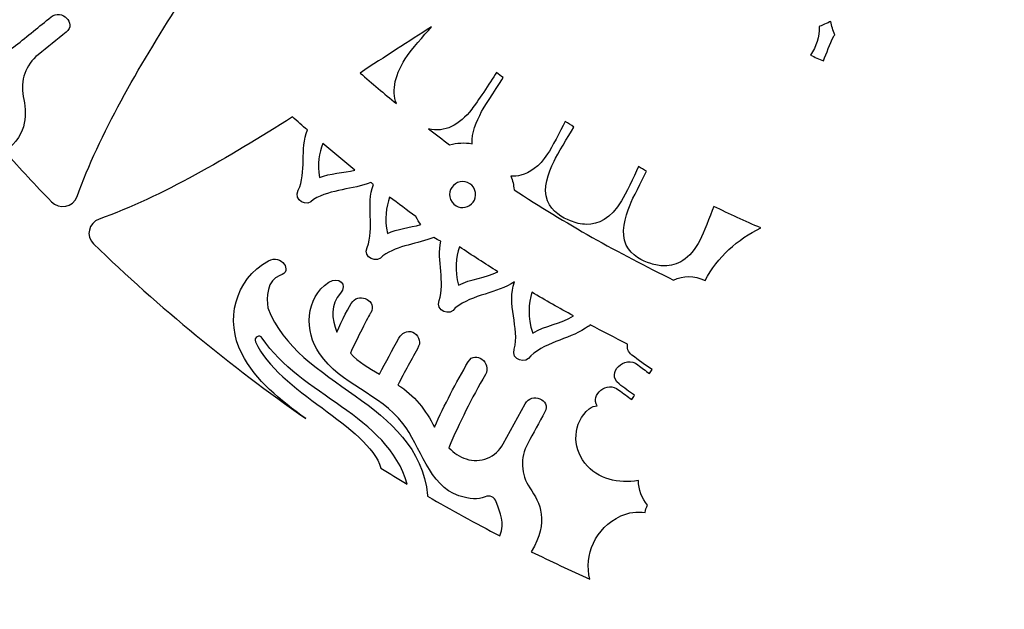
# Model space of a CAD drawing. Header units: millimetres. Extents: x -482 to 545, y -423 to 387.
# Tile 89 of 256: x -53 to 12, y -328 to -289. Entities that reach past the tile are written whole.
import ezdxf

# ---------------------------------------------------------------- set-up
doc = ezdxf.new("R2010")
doc.units = ezdxf.units.MM
doc.header["$MEASUREMENT"] = 0
doc.layers.add('Layer 1', color=7, linetype='Continuous')

msp = doc.modelspace()

# ---------------------------------------------------------------- linework, layer by layer
at = {"layer": 'Layer 1'}
for points, knots in [([(164.8517, -164.9184), (157.5595, -147.6771), (147.1194, -132.193), (133.8228, -118.8958), (133.8228, -118.8958), (120.5256, -105.5989), (105.0414, -95.1591), (87.8001, -87.8665), (87.8001, -87.8665), (69.9489, -80.3163), (50.9871, -76.488), (31.4411, -76.488), (31.4411, -76.488), (11.8951, -76.488), (-7.0667, -80.3163), (-24.9177, -87.8665), (-24.9177, -87.8665), (-42.159, -95.1591), (-57.6431, -105.5989), (-70.9402, -118.8958), (-70.9402, -118.8958), (-84.2368, -132.193), (-94.6769, -147.6771), (-101.9695, -164.9184), (-101.9695, -164.9184), (-109.5197, -182.7694), (-113.348, -201.7312), (-113.348, -221.2772), (-113.348, -221.2772), (-113.348, -240.8235), (-109.5197, -259.7853), (-101.9695, -277.6359), (-101.9695, -277.6359), (-94.6769, -294.8775), (-84.2368, -310.3617), (-70.9402, -323.6589), (-70.9402, -323.6589), (-59.3276, -335.2717), (-46.0452, -344.7025), (-31.382, -351.7633), (-31.382, -351.7633), (-31.382, -351.7637), (-31.3823, -351.7644), (-31.3823, -351.7644), (-31.3823, -351.7644), (-31.3594, -351.7757), (-31.3361, -351.7862), (-31.3128, -351.7975), (-31.3128, -351.7975), (-31.2811, -351.8127), (-31.2493, -351.8289), (-31.2172, -351.8445), (-31.2172, -351.8445), (-31.2169, -351.8441), (-31.2169, -351.8434), (-31.2165, -351.843), (-31.2165, -351.843), (-30.6909, -352.0956), (-30.1645, -352.3468), (-29.635, -352.593), (-29.635, -352.593), (-29.8026, -352.7423), (-29.9751, -352.8629), (-30.1095, -352.9335), (-30.1095, -352.9335), (-31.0398, -353.4245), (-29.4949, -354.5171), (-28.3325, -354.0334), (-28.3325, -354.0334), (-28.0168, -353.9022), (-27.7572, -353.736), (-27.5353, -353.548), (-27.5353, -353.548), (-27.156, -353.7173), (-26.7764, -353.8863), (-26.3954, -354.0525), (-26.3954, -354.0525), (-26.5535, -354.1809), (-26.7147, -354.3001), (-26.8777, -354.4056), (-26.8777, -354.4056), (-28.1636, -355.2378), (-26.986, -356.4602), (-25.6931, -355.6238), (-25.6931, -355.6238), (-25.2891, -355.3627), (-24.9215, -355.0999), (-24.5896, -354.8247), (-24.5896, -354.8247), (-24.1468, -355.0106), (-23.7034, -355.1948), (-23.2592, -355.3765), (-23.2592, -355.3765), (-24.5698, -356.1318), (-23.8928, -357.7863), (-22.3089, -356.9947), (-22.3089, -356.9947), (-21.8421, -356.7611), (-21.4562, -356.505), (-21.1302, -356.2252), (-21.1302, -356.2252), (-20.7337, -356.3801), (-20.3368, -356.5329), (-19.9396, -356.6839), (-19.9396, -356.6839), (-20.0543, -356.7812), (-20.1714, -356.8747), (-20.2956, -356.9604), (-20.2956, -356.9604), (-21.7846, -357.9927), (-21.278, -359.3188), (-19.8567, -358.7406), (-19.8567, -358.7406), (-19.082, -358.4255), (-18.4114, -357.9898), (-17.8476, -357.4614), (-17.8476, -357.4614), (-16.663, -357.8907), (-15.4741, -358.3045), (-14.2807, -358.7021), (-14.2807, -358.7021), (-13.7956, -359.7185), (-13.0848, -360.5884), (-12.0483, -361.174), (-12.0483, -361.174), (-10.4961, -362.051), (-8.5773, -362.2331), (-6.8378, -362.4359), (-6.8378, -362.4359), (-4.8478, -362.6684), (-3.3799, -362.7869), (-1.454, -362.7135), (-1.454, -362.7135), (-1.5892, -362.825), (-1.7275, -362.9393), (-1.8742, -363.0582), (-1.8742, -363.0582), (-2.2626, -363.3753), (-2.0386, -363.8643), (-1.345, -363.5934), (-1.345, -363.5934), (-0.4116, -363.2293), (0.4527, -362.831), (1.2659, -362.372), (1.2659, -362.372), (2.0896, -362.5453), (2.9648, -362.5872), (3.8154, -362.5689), (3.8154, -362.5689), (3.0978, -363.1153), (2.2755, -363.5976), (1.2899, -363.9888), (1.2899, -363.9888), (0.8376, -364.1687), (0.9829, -364.6326), (1.413, -364.5748), (1.413, -364.5748), (2.4346, -364.4369), (3.4443, -364.1913), (4.401, -363.8407), (4.401, -363.8407), (5.1665, -364.0125), (5.98, -364.0671), (6.7791, -364.0619), (6.7791, -364.0619), (6.2397, -364.3282), (5.5997, -364.5914), (4.8106, -364.8722), (4.8106, -364.8722), (4.5008, -364.99), (4.5929, -365.4962), (4.9482, -365.45), (4.9482, -365.45), (6.7403, -365.2183), (8.4576, -365.1431), (9.9654, -364.4848), (9.9654, -364.4848), (10.4197, -364.5529), (10.8748, -364.6171), (11.3303, -364.6803), (11.3303, -364.6803), (11.0269, -364.9357), (10.7203, -365.178), (10.4152, -365.4038), (10.4152, -365.4038), (9.9424, -365.7545), (10.074, -366.4974), (10.7478, -366.5384), (10.7478, -366.5384), (12.1618, -366.6234), (19.1492, -367.8909), (22.6354, -367.9234), (22.6354, -367.9234), (22.6336, -368.2257), (22.9268, -368.5188), (23.2337, -368.2966), (23.2337, -368.2966), (23.662, -368.0003), (24.0444, -367.6993), (24.4014, -367.3903), (24.4014, -367.3903), (24.6198, -367.4083), (24.8378, -367.427), (25.0558, -367.4432), (25.0558, -367.4432), (24.9556, -367.536), (24.8547, -367.6291), (24.7496, -367.7226), (24.7496, -367.7226), (24.3485, -368.0821), (24.9408, -368.6705), (25.3401, -368.3132), (25.3401, -368.3132), (25.6386, -368.0465), (25.9162, -367.7837), (26.1797, -367.5177), (26.1797, -367.5177), (26.409, -367.5318), (26.6387, -367.5452), (26.868, -367.5575), (26.868, -367.5575), (26.765, -367.65), (26.6581, -367.7389), (26.5473, -367.8249), (26.5473, -367.8249), (26.1229, -368.1537), (26.7177, -368.7404), (27.1379, -368.4155), (27.1379, -368.4155), (27.4494, -368.1742), (27.7288, -367.9029), (27.9821, -367.6119), (27.9821, -367.6119), (28.1186, -367.6171), (28.2548, -367.621), (28.391, -367.6263), (28.391, -367.6263), (28.3285, -367.705), (28.265, -367.784), (28.1983, -367.8609), (28.1983, -367.8609), (27.848, -368.2656), (28.4365, -368.8582), (28.7885, -368.4515), (28.7885, -368.4515), (29.0065, -368.2003), (29.1953, -367.9354), (29.3657, -367.6612), (29.3657, -367.6612), (30.7524, -367.6979), (32.1392, -367.7029), (33.5256, -367.6754), (33.5256, -367.6754), (33.6939, -367.9445), (33.8798, -368.2045), (34.0936, -368.4515), (34.0936, -368.4515), (34.446, -368.8582), (35.0345, -368.2656), (34.6838, -367.8609), (34.6838, -367.8609), (34.6228, -367.7904), (34.5649, -367.7173), (34.5067, -367.645), (34.5067, -367.645), (34.6439, -367.6411), (34.7808, -367.6369), (34.9173, -367.632), (34.9173, -367.632), (35.1668, -367.9156), (35.4405, -368.1798), (35.7446, -368.4155), (35.7446, -368.4155), (36.1644, -368.7404), (36.7595, -368.1537), (36.3352, -367.8249), (36.3352, -367.8249), (36.2357, -367.748), (36.1408, -367.6679), (36.048, -367.5857), (36.048, -367.5857), (36.2759, -367.5748), (36.5041, -367.5607), (36.732, -367.548), (36.732, -367.548), (36.9867, -367.8038), (37.2552, -368.0564), (37.542, -368.3132), (37.542, -368.3132), (37.9417, -368.6705), (38.534, -368.0821), (38.1326, -367.7226), (38.1326, -367.7226), (38.0415, -367.6415), (37.9548, -367.5607), (37.8673, -367.4806), (37.8673, -367.4806), (38.0863, -367.4655), (38.3051, -367.4457), (38.5241, -367.4288), (38.5241, -367.4288), (38.8688, -367.7244), (39.2382, -368.0126), (39.6488, -368.2966), (39.6488, -368.2966), (39.9557, -368.5188), (40.2489, -368.2257), (40.2468, -367.9234), (40.2468, -367.9234), (43.7333, -367.8909), (50.7204, -366.6234), (52.1347, -366.5384), (52.1347, -366.5384), (52.8085, -366.4974), (52.9401, -365.7545), (52.4673, -365.4038), (52.4673, -365.4038), (52.1622, -365.178), (51.8556, -364.9357), (51.5522, -364.6803), (51.5522, -364.6803), (52.0073, -364.6171), (52.4627, -364.5529), (52.9171, -364.4848), (52.9171, -364.4848), (52.9171, -364.4848), (57.9343, -365.45), (57.9343, -365.45), (57.9343, -365.45), (58.2896, -365.4962), (58.3816, -364.99), (58.0719, -364.8722), (58.0719, -364.8722), (57.2827, -364.5914), (56.6425, -364.3282), (56.1034, -364.0619), (56.1034, -364.0619), (56.9025, -364.0671), (57.716, -364.0125), (58.4815, -363.8407), (58.4815, -363.8407), (59.4382, -364.1913), (60.4475, -364.4369), (61.4695, -364.5748), (61.4695, -364.5748), (61.8995, -364.6326), (62.0445, -364.1687), (61.5923, -363.9888), (61.5923, -363.9888), (60.607, -363.5976), (59.7846, -363.1153), (59.0671, -362.5689), (59.0671, -362.5689), (59.9176, -362.5872), (60.7929, -362.5453), (61.6166, -362.372), (61.6166, -362.372), (62.4298, -362.831), (63.2937, -363.2293), (64.2272, -363.5934), (64.2272, -363.5934), (64.9211, -363.8643), (65.1448, -363.3753), (64.7563, -363.0582), (64.7563, -363.0582), (64.6099, -362.9393), (64.4717, -362.825), (64.3365, -362.7135), (64.3365, -362.7135), (66.262, -362.7869), (67.7299, -362.6684), (69.7203, -362.4359), (69.7203, -362.4359), (71.4598, -362.2331), (73.3782, -362.051), (74.9308, -361.174), (74.9308, -361.174), (75.9673, -360.5884), (76.6781, -359.7185), (77.1632, -358.7021), (77.1632, -358.7021), (78.3563, -358.3045), (79.5455, -357.8907), (80.7301, -357.4614), (80.7301, -357.4614), (81.2939, -357.9898), (81.9645, -358.4255), (82.7392, -358.7406), (82.7392, -358.7406), (84.1605, -359.3188), (84.6668, -357.9927), (83.1777, -356.9604), (83.1777, -356.9604), (83.0539, -356.8747), (82.9364, -356.7812), (82.8221, -356.6839), (82.8221, -356.6839), (83.2193, -356.5329), (83.6162, -356.3801), (84.0124, -356.2252), (84.0124, -356.2252), (84.3387, -356.505), (84.7246, -356.7611), (85.1913, -356.9947), (85.1913, -356.9947), (86.775, -357.7863), (87.4519, -356.1318), (86.1417, -355.3765), (86.1417, -355.3765), (86.5855, -355.1948), (87.029, -355.0106), (87.4721, -354.8247), (87.4721, -354.8247), (87.804, -355.0999), (88.1716, -355.3627), (88.5755, -355.6238), (88.5755, -355.6238), (89.8681, -356.4602), (91.046, -355.2378), (89.7598, -354.4056), (89.7598, -354.4056), (89.5968, -354.3001), (89.436, -354.1809), (89.2779, -354.0525), (89.2779, -354.0525), (89.6589, -353.8863), (90.0385, -353.7173), (90.4174, -353.548), (90.4174, -353.548), (90.6396, -353.736), (90.8993, -353.9022), (91.2147, -354.0334), (91.2147, -354.0334), (92.3774, -354.5171), (93.9222, -353.4245), (92.9916, -352.9335), (92.9916, -352.9335), (92.8572, -352.8629), (92.6851, -352.7423), (92.5175, -352.593), (92.5175, -352.593), (107.8743, -345.4482), (121.7501, -335.7317), (133.8228, -323.6589), (133.8228, -323.6589), (147.1194, -310.3617), (157.5595, -294.8775), (164.8517, -277.6359), (164.8517, -277.6359), (172.4022, -259.7853), (176.2306, -240.8235), (176.2306, -221.2772), (176.2306, -221.2772), (176.2306, -201.7312), (172.4022, -182.7694), (164.8517, -164.9184)], [0, 0, 0, 0, 0.0086957, 0.0086957, 0.0086957, 0.0086957, 0.0173913, 0.0173913, 0.0173913, 0.0173913, 0.026087, 0.026087, 0.026087, 0.026087, 0.0347826, 0.0347826, 0.0347826, 0.0347826, 0.0434783, 0.0434783, 0.0434783, 0.0434783, 0.0521739, 0.0521739, 0.0521739, 0.0521739, 0.0608696, 0.0608696, 0.0608696, 0.0608696, 0.0695652, 0.0695652, 0.0695652, 0.0695652, 0.0782609, 0.0782609, 0.0782609, 0.0782609, 0.0869565, 0.0869565, 0.0869565, 0.0869565, 0.0956522, 0.0956522, 0.0956522, 0.0956522, 0.1043478, 0.1043478, 0.1043478, 0.1043478, 0.1130435, 0.1130435, 0.1130435, 0.1130435, 0.1217391, 0.1217391, 0.1217391, 0.1217391, 0.1304348, 0.1304348, 0.1304348, 0.1304348, 0.1391304, 0.1391304, 0.1391304, 0.1391304, 0.1478261, 0.1478261, 0.1478261, 0.1478261, 0.1565217, 0.1565217, 0.1565217, 0.1565217, 0.1652174, 0.1652174, 0.1652174, 0.1652174, 0.173913, 0.173913, 0.173913, 0.173913, 0.1826087, 0.1826087, 0.1826087, 0.1826087, 0.1913043, 0.1913043, 0.1913043, 0.1913043, 0.2, 0.2, 0.2, 0.2, 0.2086957, 0.2086957, 0.2086957, 0.2086957, 0.2173913, 0.2173913, 0.2173913, 0.2173913, 0.226087, 0.226087, 0.226087, 0.226087, 0.2347826, 0.2347826, 0.2347826, 0.2347826, 0.2434783, 0.2434783, 0.2434783, 0.2434783, 0.2521739, 0.2521739, 0.2521739, 0.2521739, 0.2608696, 0.2608696, 0.2608696, 0.2608696, 0.2695652, 0.2695652, 0.2695652, 0.2695652, 0.2782609, 0.2782609, 0.2782609, 0.2782609, 0.2869565, 0.2869565, 0.2869565, 0.2869565, 0.2956522, 0.2956522, 0.2956522, 0.2956522, 0.3043478, 0.3043478, 0.3043478, 0.3043478, 0.3130435, 0.3130435, 0.3130435, 0.3130435, 0.3217391, 0.3217391, 0.3217391, 0.3217391, 0.3304348, 0.3304348, 0.3304348, 0.3304348, 0.3391304, 0.3391304, 0.3391304, 0.3391304, 0.3478261, 0.3478261, 0.3478261, 0.3478261, 0.3565217, 0.3565217, 0.3565217, 0.3565217, 0.3652174, 0.3652174, 0.3652174, 0.3652174, 0.373913, 0.373913, 0.373913, 0.373913, 0.3826087, 0.3826087, 0.3826087, 0.3826087, 0.3913043, 0.3913043, 0.3913043, 0.3913043, 0.4, 0.4, 0.4, 0.4, 0.4086957, 0.4086957, 0.4086957, 0.4086957, 0.4173913, 0.4173913, 0.4173913, 0.4173913, 0.426087, 0.426087, 0.426087, 0.426087, 0.4347826, 0.4347826, 0.4347826, 0.4347826, 0.4434783, 0.4434783, 0.4434783, 0.4434783, 0.4521739, 0.4521739, 0.4521739, 0.4521739, 0.4608696, 0.4608696, 0.4608696, 0.4608696, 0.4695652, 0.4695652, 0.4695652, 0.4695652, 0.4782609, 0.4782609, 0.4782609, 0.4782609, 0.4869565, 0.4869565, 0.4869565, 0.4869565, 0.4956522, 0.4956522, 0.4956522, 0.4956522, 0.5043478, 0.5043478, 0.5043478, 0.5043478, 0.5130435, 0.5130435, 0.5130435, 0.5130435, 0.5217391, 0.5217391, 0.5217391, 0.5217391, 0.5304348, 0.5304348, 0.5304348, 0.5304348, 0.5391304, 0.5391304, 0.5391304, 0.5391304, 0.5478261, 0.5478261, 0.5478261, 0.5478261, 0.5565217, 0.5565217, 0.5565217, 0.5565217, 0.5652174, 0.5652174, 0.5652174, 0.5652174, 0.573913, 0.573913, 0.573913, 0.573913, 0.5826087, 0.5826087, 0.5826087, 0.5826087, 0.5913043, 0.5913043, 0.5913043, 0.5913043, 0.6, 0.6, 0.6, 0.6, 0.6086957, 0.6086957, 0.6086957, 0.6086957, 0.6173913, 0.6173913, 0.6173913, 0.6173913, 0.626087, 0.626087, 0.626087, 0.626087, 0.6347826, 0.6347826, 0.6347826, 0.6347826, 0.6434783, 0.6434783, 0.6434783, 0.6434783, 0.6521739, 0.6521739, 0.6521739, 0.6521739, 0.6608696, 0.6608696, 0.6608696, 0.6608696, 0.6695652, 0.6695652, 0.6695652, 0.6695652, 0.6782609, 0.6782609, 0.6782609, 0.6782609, 0.6869565, 0.6869565, 0.6869565, 0.6869565, 0.6956522, 0.6956522, 0.6956522, 0.6956522, 0.7043478, 0.7043478, 0.7043478, 0.7043478, 0.7130435, 0.7130435, 0.7130435, 0.7130435, 0.7217391, 0.7217391, 0.7217391, 0.7217391, 0.7304348, 0.7304348, 0.7304348, 0.7304348, 0.7391304, 0.7391304, 0.7391304, 0.7391304, 0.7478261, 0.7478261, 0.7478261, 0.7478261, 0.7565217, 0.7565217, 0.7565217, 0.7565217, 0.7652174, 0.7652174, 0.7652174, 0.7652174, 0.773913, 0.773913, 0.773913, 0.773913, 0.7826087, 0.7826087, 0.7826087, 0.7826087, 0.7913043, 0.7913043, 0.7913043, 0.7913043, 0.8, 0.8, 0.8, 0.8, 0.8086957, 0.8086957, 0.8086957, 0.8086957, 0.8173913, 0.8173913, 0.8173913, 0.8173913, 0.826087, 0.826087, 0.826087, 0.826087, 0.8347826, 0.8347826, 0.8347826, 0.8347826, 0.8434783, 0.8434783, 0.8434783, 0.8434783, 0.8521739, 0.8521739, 0.8521739, 0.8521739, 0.8608696, 0.8608696, 0.8608696, 0.8608696, 0.8695652, 0.8695652, 0.8695652, 0.8695652, 0.8782609, 0.8782609, 0.8782609, 0.8782609, 0.8869565, 0.8869565, 0.8869565, 0.8869565, 0.8956522, 0.8956522, 0.8956522, 0.8956522, 0.9043478, 0.9043478, 0.9043478, 0.9043478, 0.9130435, 0.9130435, 0.9130435, 0.9130435, 0.9217391, 0.9217391, 0.9217391, 0.9217391, 0.9304348, 0.9304348, 0.9304348, 0.9304348, 0.9391304, 0.9391304, 0.9391304, 0.9391304, 0.9478261, 0.9478261, 0.9478261, 0.9478261, 0.9565217, 0.9565217, 0.9565217, 0.9565217, 0.9652174, 0.9652174, 0.9652174, 0.9652174, 0.973913, 0.973913, 0.973913, 0.973913, 0.9826087, 0.9826087, 0.9826087, 0.9826087, 1, 1, 1, 1]), ([(-51.164, -301.0603), (-52.2131, -299.9745), (-53.2362, -298.8636), (-54.242, -297.7368), (-54.242, -297.7368), (-52.6862, -296.4315), (-52.8069, -295.1538), (-53.0414, -294.0256), (-53.0414, -294.0256), (-53.2577, -292.9842), (-52.8668, -291.9103), (-52.0396, -291.2418), (-52.0396, -291.2418), (-51.4166, -290.7388), (-50.7939, -290.236), (-50.1712, -289.733), (-50.1712, -289.733), (-49.4544, -289.1534), (-50.4729, -288.1469), (-51.1834, -288.7209), (-51.1834, -288.7209), (-51.9718, -289.3573), (-52.7606, -289.9944), (-53.5491, -290.6315), (-53.5491, -290.6315), (-54.3337, -291.2651), (-55.4753, -291.2838), (-56.2341, -290.6202), (-56.2341, -290.6202), (-56.5653, -290.3306), (-56.8433, -289.9468), (-57.0116, -289.4797), (-57.0116, -289.4797), (-55.7081, -288.209), (-54.3386, -287.0095), (-52.8894, -285.9057), (-52.8894, -285.9057), (-52.1651, -285.3547), (-52.8792, -284.1118), (-53.6119, -284.6696), (-53.6119, -284.6696), (-54.9193, -285.6658), (-56.1727, -286.7203), (-57.3711, -287.8403), (-57.3711, -287.8403), (-57.4526, -286.6268), (-57.7976, -285.3173), (-58.5621, -284.3094), (-58.5621, -284.3094), (-57.8018, -283.6899), (-57.0412, -283.0708), (-56.281, -282.4517), (-56.281, -282.4517), (-55.9819, -282.2082), (-56.0259, -281.6886), (-56.281, -281.4395), (-56.281, -281.4395), (-56.577, -281.1495), (-56.9911, -281.1936), (-57.2931, -281.4395), (-57.2931, -281.4395), (-57.9987, -282.0142), (-58.7046, -282.5892), (-59.4105, -283.1639), (-59.4105, -283.1639), (-59.903, -282.5077), (-60.3909, -281.9154), (-60.6682, -281.1241), (-60.6682, -281.1241), (-59.9372, -280.4369), (-58.6076, -279.3303), (-58.379, -279.1521), (-58.379, -279.1521), (-57.6657, -278.5958), (-58.5141, -277.6482), (-59.2045, -278.0077), (-59.2045, -278.0077), (-59.5283, -278.1763), (-60.3817, -278.8889), (-60.9655, -279.4961), (-60.9655, -279.4961), (-60.9715, -278.5203), (-60.6357, -277.6055), (-59.7449, -277.179), (-59.7449, -277.179), (-59.0521, -276.8474), (-59.4331, -276.0554), (-60.1827, -276.2029), (-60.1827, -276.2029), (-62.0602, -276.5719), (-62.9526, -278.6057), (-62.5855, -280.3653), (-62.5855, -280.3653), (-62.069, -282.8379), (-59.8945, -284.3641), (-59.2182, -286.812), (-59.2182, -286.812), (-58.7205, -288.6133), (-59.2105, -291.3515), (-57.618, -292.7013), (-57.618, -292.7013), (-57.0134, -293.2138), (-56.5724, -293.4442), (-56.0284, -293.434), (-56.0284, -293.434), (-55.6936, -293.428), (-55.4308, -293.7024), (-55.4679, -294.0355), (-55.4679, -294.0355), (-55.5479, -294.7512), (-55.4287, -295.3129), (-55.8432, -295.9038), (-55.8432, -295.9038), (-57.0776, -294.462), (-58.2777, -292.9902), (-59.4408, -291.4881), (-59.4408, -291.4881), (-58.0431, -285.5826), (-64.7973, -281.7697), (-64.5976, -276.2322), (-64.5976, -276.2322), (-64.4721, -275.581), (-63.9235, -274.4605), (-63.0384, -274.542), (-63.0384, -274.542), (-62.0577, -274.6327), (-62.437, -273.2318), (-63.3499, -273.3352), (-63.3499, -273.3352), (-65.9502, -273.6301), (-67.5765, -275.9179), (-67.3821, -278.3725), (-67.3821, -278.3725), (-67.3147, -279.222), (-67.0985, -280.0245), (-66.7933, -280.7996), (-66.7933, -280.7996), (-69.7422, -275.9514), (-72.3489, -270.8738), (-74.5657, -265.5924), (-74.5657, -265.5924), (-74.4236, -265.803), (-74.2549, -266.0101), (-74.056, -266.2105), (-74.056, -266.2105), (-71.2736, -268.7441), (-67.659, -266.0097), (-68.1085, -263.1237), (-68.1085, -263.1237), (-66.6625, -264.956), (-64.3867, -263.1815), (-62.5661, -262.5222), (-62.5661, -262.5222), (-62.4486, -262.8115), (-62.3311, -263.1011), (-62.2137, -263.3907), (-62.2137, -263.3907), (-64.0367, -264.1651), (-67.5896, -265.1758), (-66.2973, -267.816), (-66.2973, -267.816), (-65.7731, -268.8866), (-64.5687, -269.5061), (-63.4603, -269.0528), (-63.4603, -269.0528), (-62.3516, -268.5794), (-61.221, -268.1328), (-60.1344, -267.6149), (-60.1344, -267.6149), (-59.4973, -267.8138), (-58.6862, -267.3517), (-58.9985, -266.5819), (-58.9985, -266.5819), (-59.0535, -266.4468), (-59.1082, -266.3121), (-59.1628, -266.1773), (-59.1628, -266.1773), (-59.1628, -266.1773), (-58.3899, -265.8513), (-58.3899, -265.8513), (-58.3899, -265.8513), (-58.367, -265.9043), (-58.3448, -265.9572), (-58.3218, -266.0104), (-58.3218, -266.0104), (-58.1091, -266.4514), (-57.6738, -266.6744), (-57.2384, -266.589), (-57.2384, -266.589), (-57.0896, -266.8811), (-56.9354, -267.1693), (-56.7837, -267.4593), (-56.7837, -267.4593), (-57.0074, -267.635), (-57.2116, -267.822), (-57.3443, -267.9398), (-57.3443, -267.9398), (-58.579, -268.9071), (-58.5264, -270.8252), (-59.5724, -271.88), (-59.5724, -271.88), (-60.1767, -272.6144), (-59.2158, -273.0949), (-58.5857, -272.7838), (-58.5857, -272.7838), (-57.1704, -272.4673), (-55.7906, -273.169), (-54.4691, -272.9231), (-54.4691, -272.9231), (-57.8191, -279.4657), (-57.4984, -277.6165), (-51.3125, -277.7329), (-51.3125, -277.7329), (-54.2801, -284.4575), (-54.0666, -282.5931), (-47.8842, -282.3532), (-47.8842, -282.3532), (-50.4542, -289.2204), (-50.3593, -287.3711), (-44.1955, -286.7682), (-44.1955, -286.7682), (-43.9412, -286.7559), (-43.7803, -286.7435), (-43.6265, -286.7153), (-43.6265, -286.7153), (-43.2988, -287.0914), (-42.9696, -287.4657), (-42.6356, -287.8368), (-42.6356, -287.8368), (-45.3594, -292.1135), (-47.9452, -296.537), (-49.4484, -300.7217), (-49.4484, -300.7217), (-49.7042, -301.4339), (-50.6383, -301.605), (-51.164, -301.0603)], [0, 0, 0, 0, 0.0166667, 0.0166667, 0.0166667, 0.0166667, 0.0333333, 0.0333333, 0.0333333, 0.0333333, 0.05, 0.05, 0.05, 0.05, 0.0666667, 0.0666667, 0.0666667, 0.0666667, 0.0833333, 0.0833333, 0.0833333, 0.0833333, 0.1, 0.1, 0.1, 0.1, 0.1166667, 0.1166667, 0.1166667, 0.1166667, 0.1333333, 0.1333333, 0.1333333, 0.1333333, 0.15, 0.15, 0.15, 0.15, 0.1666667, 0.1666667, 0.1666667, 0.1666667, 0.1833333, 0.1833333, 0.1833333, 0.1833333, 0.2, 0.2, 0.2, 0.2, 0.2166667, 0.2166667, 0.2166667, 0.2166667, 0.2333333, 0.2333333, 0.2333333, 0.2333333, 0.25, 0.25, 0.25, 0.25, 0.2666667, 0.2666667, 0.2666667, 0.2666667, 0.2833333, 0.2833333, 0.2833333, 0.2833333, 0.3, 0.3, 0.3, 0.3, 0.3166667, 0.3166667, 0.3166667, 0.3166667, 0.3333333, 0.3333333, 0.3333333, 0.3333333, 0.35, 0.35, 0.35, 0.35, 0.3666667, 0.3666667, 0.3666667, 0.3666667, 0.3833333, 0.3833333, 0.3833333, 0.3833333, 0.4, 0.4, 0.4, 0.4, 0.4166667, 0.4166667, 0.4166667, 0.4166667, 0.4333333, 0.4333333, 0.4333333, 0.4333333, 0.45, 0.45, 0.45, 0.45, 0.4666667, 0.4666667, 0.4666667, 0.4666667, 0.4833333, 0.4833333, 0.4833333, 0.4833333, 0.5, 0.5, 0.5, 0.5, 0.5166667, 0.5166667, 0.5166667, 0.5166667, 0.5333333, 0.5333333, 0.5333333, 0.5333333, 0.55, 0.55, 0.55, 0.55, 0.5666667, 0.5666667, 0.5666667, 0.5666667, 0.5833333, 0.5833333, 0.5833333, 0.5833333, 0.6, 0.6, 0.6, 0.6, 0.6166667, 0.6166667, 0.6166667, 0.6166667, 0.6333333, 0.6333333, 0.6333333, 0.6333333, 0.65, 0.65, 0.65, 0.65, 0.6666667, 0.6666667, 0.6666667, 0.6666667, 0.6833333, 0.6833333, 0.6833333, 0.6833333, 0.7, 0.7, 0.7, 0.7, 0.7166667, 0.7166667, 0.7166667, 0.7166667, 0.7333333, 0.7333333, 0.7333333, 0.7333333, 0.75, 0.75, 0.75, 0.75, 0.7666667, 0.7666667, 0.7666667, 0.7666667, 0.7833333, 0.7833333, 0.7833333, 0.7833333, 0.8, 0.8, 0.8, 0.8, 0.8166667, 0.8166667, 0.8166667, 0.8166667, 0.8333333, 0.8333333, 0.8333333, 0.8333333, 0.85, 0.85, 0.85, 0.85, 0.8666667, 0.8666667, 0.8666667, 0.8666667, 0.8833333, 0.8833333, 0.8833333, 0.8833333, 0.9, 0.9, 0.9, 0.9, 0.9166667, 0.9166667, 0.9166667, 0.9166667, 0.9333333, 0.9333333, 0.9333333, 0.9333333, 0.95, 0.95, 0.95, 0.95, 0.9666667, 0.9666667, 0.9666667, 0.9666667, 1, 1, 1, 1]), ([(1.0983, -290.0078), (0.8101, -290.5521), (0.6263, -291.1088), (0.3977, -291.6606), (0.3977, -291.6606), (0.1084, -291.5339), (-0.1798, -291.4048), (-0.4666, -291.2736), (-0.4666, -291.2736), (-0.0832, -290.6932), (0.1708, -290.0399), (0.1091, -289.3622), (0.1091, -289.3622), (0.1955, -289.3241), (0.7074, -289.1061), (0.8972, -289.0133), (0.8972, -289.0133), (0.9522, -289.3255), (1.0376, -289.6296), (1.1569, -289.9224), (1.1569, -289.9224), (1.1364, -289.9489), (1.1156, -289.9753), (1.0983, -290.0078)], [0, 0, 0, 0, 0.1428571, 0.1428571, 0.1428571, 0.1428571, 0.2857143, 0.2857143, 0.2857143, 0.2857143, 0.4285714, 0.4285714, 0.4285714, 0.4285714, 0.5714286, 0.5714286, 0.5714286, 0.5714286, 0.7142857, 0.7142857, 0.7142857, 0.7142857, 1, 1, 1, 1]), ([(-27.3807, -291.2961), (-28.2158, -292.5238), (-28.4595, -293.6255), (-28.1149, -294.5068), (-28.1149, -294.5068), (-28.9361, -293.8397), (-29.7451, -293.1581), (-30.543, -292.4642), (-30.543, -292.4642), (-28.8952, -291.384), (-27.2971, -290.3376), (-25.7777, -289.3883), (-25.7777, -289.3883), (-26.2773, -289.9461), (-27.1687, -290.9832), (-27.3807, -291.2961)], [0, 0, 0, 0, 0.2, 0.2, 0.2, 0.2, 0.4, 0.4, 0.4, 0.4, 0.6, 0.6, 0.6, 0.6, 1, 1, 1, 1]), ([(-22.426, -295.0437), (-22.7766, -295.7108), (-23.1083, -296.4668), (-23.0642, -297.1861), (-23.0642, -297.1861), (-23.5644, -297.1018), (-24.077, -297.1311), (-24.5628, -297.2627), (-24.5628, -297.2627), (-25.0369, -296.9127), (-25.5061, -296.5568), (-25.9735, -296.1983), (-25.9735, -296.1983), (-24.8873, -296.4509), (-23.9129, -295.9592), (-23.0814, -294.8723), (-23.0814, -294.8723), (-22.7079, -294.4076), (-21.8876, -293.138), (-21.434, -292.431), (-21.434, -292.431), (-21.2837, -292.545), (-21.1341, -292.66), (-20.9835, -292.7725), (-20.9835, -292.7725), (-21.1052, -292.9623), (-22.2531, -294.7153), (-22.426, -295.0437)], [0, 0, 0, 0, 0.125, 0.125, 0.125, 0.125, 0.25, 0.25, 0.25, 0.25, 0.375, 0.375, 0.375, 0.375, 0.5, 0.5, 0.5, 0.5, 0.625, 0.625, 0.625, 0.625, 0.75, 0.75, 0.75, 0.75, 1, 1, 1, 1]), ([(-11.2193, -312.5288), (-11.4803, -312.3492), (-11.7368, -312.1626), (-11.9859, -311.965), (-11.9859, -311.965), (-12.8798, -311.2577), (-14.1533, -312.5161), (-13.2513, -313.2305), (-13.2513, -313.2305), (-12.913, -313.4982), (-12.568, -313.7522), (-12.2166, -313.9942), (-12.2166, -313.9942), (-12.2741, -314.0866), (-12.3298, -314.1808), (-12.3863, -314.2743), (-12.3863, -314.2743), (-12.6833, -314.0739), (-12.9729, -313.863), (-13.2548, -313.64), (-13.2548, -313.64), (-14.0659, -312.9983), (-15.1838, -313.9741), (-14.7111, -314.6941), (-14.7111, -314.6941), (-14.8917, -314.704), (-15.0759, -314.7679), (-15.2459, -314.9051), (-15.2459, -314.9051), (-16.3483, -315.7951), (-16.3847, -317.4497), (-15.5348, -318.5193), (-15.5348, -318.5193), (-14.6575, -319.6246), (-13.2763, -319.8898), (-11.9584, -319.6912), (-11.9584, -319.6912), (-11.945, -320.2793), (-11.7097, -320.8833), (-11.3417, -321.3345), (-11.3417, -321.3345), (-11.4317, -321.4837), (-11.4874, -321.6516), (-11.51, -321.8266), (-11.51, -321.8266), (-12.0585, -321.7493), (-12.6142, -321.8072), (-13.1225, -322.0517), (-13.1225, -322.0517), (-14.8494, -322.8563), (-15.6103, -324.6799), (-15.1965, -326.2804), (-15.1965, -326.2804), (-16.517, -325.692), (-17.8212, -325.0746), (-19.1141, -324.4382), (-19.1141, -324.4382), (-17.8797, -322.4143), (-18.5186, -321.1895), (-19.2108, -320.1717), (-19.2108, -320.1717), (-19.8091, -319.2926), (-19.8592, -318.1506), (-19.3508, -317.2165), (-19.3508, -317.2165), (-18.9677, -316.5134), (-18.5849, -315.8107), (-18.2022, -315.1076), (-18.2022, -315.1076), (-17.7612, -314.298), (-19.0876, -313.7575), (-19.5247, -314.5597), (-19.5247, -314.5597), (-19.5247, -314.5597), (-20.9789, -317.2302), (-20.9789, -317.2302), (-20.9789, -317.2302), (-21.4611, -318.1161), (-22.5089, -318.5701), (-23.4642, -318.2473), (-23.4642, -318.2473), (-23.8801, -318.1069), (-24.2844, -317.8582), (-24.6185, -317.4913), (-24.6185, -317.4913), (-23.9006, -315.8181), (-23.0945, -314.1861), (-22.1776, -312.6117), (-22.1776, -312.6117), (-21.7194, -311.8253), (-22.8546, -310.9505), (-23.3182, -311.7463), (-23.3182, -311.7463), (-24.1451, -313.167), (-24.8997, -314.6208), (-25.5781, -316.1141), (-25.5781, -316.1141), (-26.1178, -315.0243), (-26.9373, -313.9466), (-28.0295, -313.3077), (-28.0295, -313.3077), (-27.5642, -312.4448), (-27.0982, -311.5816), (-26.6329, -310.7183), (-26.6329, -310.7183), (-26.4501, -310.379), (-26.6893, -309.9165), (-27.0206, -309.7835), (-27.0206, -309.7835), (-27.4051, -309.6289), (-27.7706, -309.8279), (-27.9554, -310.1705), (-27.9554, -310.1705), (-28.3876, -310.972), (-28.8197, -311.7728), (-29.2519, -312.5743), (-29.2519, -312.5743), (-29.9578, -312.1566), (-30.6351, -311.7961), (-31.1946, -311.1706), (-31.1946, -311.1706), (-30.7822, -310.2569), (-29.9772, -308.7251), (-29.8343, -308.4732), (-29.8343, -308.4732), (-29.3881, -307.6862), (-30.5346, -307.1355), (-31.0348, -307.7314), (-31.0348, -307.7314), (-31.2698, -308.0115), (-31.7852, -308.9961), (-32.0924, -309.7806), (-32.0924, -309.7806), (-32.471, -308.8814), (-32.5108, -307.9074), (-31.8511, -307.1729), (-31.8511, -307.1729), (-31.3379, -306.6011), (-31.993, -306.0154), (-32.629, -306.4384), (-32.629, -306.4384), (-34.2225, -307.4978), (-34.2691, -309.7186), (-33.2563, -311.2034), (-33.2563, -311.2034), (-31.8328, -313.2904), (-29.2399, -313.8683), (-27.6781, -315.871), (-27.6781, -315.871), (-26.5288, -317.3445), (-25.934, -320.0623), (-23.9461, -320.6995), (-23.9461, -320.6995), (-23.1912, -320.9418), (-22.6955, -320.9859), (-22.197, -320.7683), (-22.197, -320.7683), (-21.8901, -320.6346), (-21.5419, -320.7877), (-21.4491, -321.1094), (-21.4491, -321.1094), (-21.2138, -321.9236), (-20.8036, -322.4351), (-21.2131, -323.3781), (-21.2131, -323.3781), (-22.843, -322.5343), (-24.4509, -321.6551), (-26.0338, -320.7376), (-26.0338, -320.7376), (-26.0345, -320.7206), (-26.0328, -320.7055), (-26.0349, -320.6878), (-26.0349, -320.6878), (-26.7073, -314.3227), (-34.7182, -313.4651), (-36.6969, -308.1554), (-36.6969, -308.1554), (-36.8299, -307.5052), (-36.7523, -306.2603), (-35.9032, -305.9971), (-35.9032, -305.9971), (-34.9619, -305.7054), (-35.8488, -304.556), (-36.6525, -305.0012), (-36.6525, -305.0012), (-38.9423, -306.2691), (-39.5692, -309.0045), (-38.4502, -311.1985), (-38.4502, -311.1985), (-37.5065, -313.0484), (-35.8545, -314.3075), (-34.1774, -315.5433), (-34.1774, -315.5433), (-39.203, -312.0342), (-43.9401, -308.137), (-48.3407, -303.8825), (-48.3407, -303.8825), (-48.885, -303.3566), (-48.6808, -302.4785), (-47.9685, -302.2224), (-47.9685, -302.2224), (-43.798, -300.7252), (-39.3508, -298.1273), (-35.0628, -295.3979), (-35.0628, -295.3979), (-34.7337, -295.6932), (-34.3982, -295.9796), (-34.0655, -296.2703), (-34.0655, -296.2703), (-34.5756, -297.5315), (-34.0952, -299.1003), (-34.6737, -300.3008), (-34.6737, -300.3008), (-35.024, -300.9538), (-34.0546, -301.4819), (-33.6588, -300.9153), (-33.6588, -300.9153), (-32.471, -300.2034), (-31.0267, -300.2588), (-29.8364, -299.773), (-29.8364, -299.773), (-29.7743, -299.8217), (-29.7126, -299.8708), (-29.6502, -299.9194), (-29.6502, -299.9194), (-30.1793, -301.2342), (-29.5479, -302.8394), (-30.0742, -304.115), (-30.0742, -304.115), (-30.3864, -304.7874), (-29.3884, -305.2587), (-29.0254, -304.6707), (-29.0254, -304.6707), (-27.9875, -303.964), (-26.7038, -303.8741), (-25.6084, -303.4518), (-25.6084, -303.4518), (-25.4634, -303.5485), (-25.3103, -303.6307), (-25.1526, -303.7044), (-25.1526, -303.7044), (-25.4454, -304.9871), (-24.839, -306.4374), (-25.2627, -307.6583), (-25.2627, -307.6583), (-25.5357, -308.3477), (-24.512, -308.7604), (-24.1839, -308.1526), (-24.1839, -308.1526), (-22.9936, -307.2378), (-21.4001, -307.1856), (-20.2416, -306.4127), (-20.2416, -306.4127), (-20.2349, -306.4166), (-20.2285, -306.4208), (-20.2218, -306.4243), (-20.2218, -306.4243), (-20.8071, -307.8612), (-19.8528, -309.5005), (-20.255, -310.9191), (-20.255, -310.9191), (-20.4878, -311.6225), (-19.4422, -311.976), (-19.1494, -311.3501), (-19.1494, -311.3501), (-18.0039, -310.3599), (-16.3981, -310.223), (-15.2847, -309.3651), (-15.2847, -309.3651), (-15.2882, -309.3753), (-15.2896, -309.3848), (-15.2928, -309.3947), (-15.2928, -309.3947), (-15.2893, -309.3919), (-15.2858, -309.3894), (-15.2822, -309.3869), (-15.2822, -309.3869), (-15.2657, -309.3714), (-15.248, -309.3566), (-15.2335, -309.3421), (-15.2335, -309.3421), (-15.2156, -309.3241), (-15.199, -309.304), (-15.1813, -309.2857), (-15.1813, -309.2857), (-14.3534, -309.7245), (-13.5194, -310.1542), (-12.6777, -310.5698), (-12.6777, -310.5698), (-12.7338, -310.8171), (-12.6629, -311.0838), (-12.388, -311.3018), (-12.388, -311.3018), (-11.9481, -311.6497), (-11.498, -311.976), (-11.0351, -312.2804), (-11.0351, -312.2804), (-11.0976, -312.3623), (-11.1579, -312.4459), (-11.2193, -312.5288)], [0, 0, 0, 0, 0.0131579, 0.0131579, 0.0131579, 0.0131579, 0.0263158, 0.0263158, 0.0263158, 0.0263158, 0.0394737, 0.0394737, 0.0394737, 0.0394737, 0.0526316, 0.0526316, 0.0526316, 0.0526316, 0.0657895, 0.0657895, 0.0657895, 0.0657895, 0.0789474, 0.0789474, 0.0789474, 0.0789474, 0.0921053, 0.0921053, 0.0921053, 0.0921053, 0.1052632, 0.1052632, 0.1052632, 0.1052632, 0.1184211, 0.1184211, 0.1184211, 0.1184211, 0.1315789, 0.1315789, 0.1315789, 0.1315789, 0.1447368, 0.1447368, 0.1447368, 0.1447368, 0.1578947, 0.1578947, 0.1578947, 0.1578947, 0.1710526, 0.1710526, 0.1710526, 0.1710526, 0.1842105, 0.1842105, 0.1842105, 0.1842105, 0.1973684, 0.1973684, 0.1973684, 0.1973684, 0.2105263, 0.2105263, 0.2105263, 0.2105263, 0.2236842, 0.2236842, 0.2236842, 0.2236842, 0.2368421, 0.2368421, 0.2368421, 0.2368421, 0.25, 0.25, 0.25, 0.25, 0.2631579, 0.2631579, 0.2631579, 0.2631579, 0.2763158, 0.2763158, 0.2763158, 0.2763158, 0.2894737, 0.2894737, 0.2894737, 0.2894737, 0.3026316, 0.3026316, 0.3026316, 0.3026316, 0.3157895, 0.3157895, 0.3157895, 0.3157895, 0.3289474, 0.3289474, 0.3289474, 0.3289474, 0.3421053, 0.3421053, 0.3421053, 0.3421053, 0.3552632, 0.3552632, 0.3552632, 0.3552632, 0.3684211, 0.3684211, 0.3684211, 0.3684211, 0.3815789, 0.3815789, 0.3815789, 0.3815789, 0.3947368, 0.3947368, 0.3947368, 0.3947368, 0.4078947, 0.4078947, 0.4078947, 0.4078947, 0.4210526, 0.4210526, 0.4210526, 0.4210526, 0.4342105, 0.4342105, 0.4342105, 0.4342105, 0.4473684, 0.4473684, 0.4473684, 0.4473684, 0.4605263, 0.4605263, 0.4605263, 0.4605263, 0.4736842, 0.4736842, 0.4736842, 0.4736842, 0.4868421, 0.4868421, 0.4868421, 0.4868421, 0.5, 0.5, 0.5, 0.5, 0.5131579, 0.5131579, 0.5131579, 0.5131579, 0.5263158, 0.5263158, 0.5263158, 0.5263158, 0.5394737, 0.5394737, 0.5394737, 0.5394737, 0.5526316, 0.5526316, 0.5526316, 0.5526316, 0.5657895, 0.5657895, 0.5657895, 0.5657895, 0.5789474, 0.5789474, 0.5789474, 0.5789474, 0.5921053, 0.5921053, 0.5921053, 0.5921053, 0.6052632, 0.6052632, 0.6052632, 0.6052632, 0.6184211, 0.6184211, 0.6184211, 0.6184211, 0.6315789, 0.6315789, 0.6315789, 0.6315789, 0.6447368, 0.6447368, 0.6447368, 0.6447368, 0.6578947, 0.6578947, 0.6578947, 0.6578947, 0.6710526, 0.6710526, 0.6710526, 0.6710526, 0.6842105, 0.6842105, 0.6842105, 0.6842105, 0.6973684, 0.6973684, 0.6973684, 0.6973684, 0.7105263, 0.7105263, 0.7105263, 0.7105263, 0.7236842, 0.7236842, 0.7236842, 0.7236842, 0.7368421, 0.7368421, 0.7368421, 0.7368421, 0.75, 0.75, 0.75, 0.75, 0.7631579, 0.7631579, 0.7631579, 0.7631579, 0.7763158, 0.7763158, 0.7763158, 0.7763158, 0.7894737, 0.7894737, 0.7894737, 0.7894737, 0.8026316, 0.8026316, 0.8026316, 0.8026316, 0.8157895, 0.8157895, 0.8157895, 0.8157895, 0.8289474, 0.8289474, 0.8289474, 0.8289474, 0.8421053, 0.8421053, 0.8421053, 0.8421053, 0.8552632, 0.8552632, 0.8552632, 0.8552632, 0.8684211, 0.8684211, 0.8684211, 0.8684211, 0.8815789, 0.8815789, 0.8815789, 0.8815789, 0.8947368, 0.8947368, 0.8947368, 0.8947368, 0.9078947, 0.9078947, 0.9078947, 0.9078947, 0.9210526, 0.9210526, 0.9210526, 0.9210526, 0.9342105, 0.9342105, 0.9342105, 0.9342105, 0.9473684, 0.9473684, 0.9473684, 0.9473684, 0.9605263, 0.9605263, 0.9605263, 0.9605263, 0.9736842, 0.9736842, 0.9736842, 0.9736842, 1, 1, 1, 1]), ([(-7.5077, -306.3344), (-8.2239, -305.9657), (-8.9647, -306.0024), (-9.6043, -306.2917), (-9.6043, -306.2917), (-13.2961, -304.5073), (-16.8539, -302.4884), (-20.2603, -300.2588), (-20.2603, -300.2588), (-20.291, -299.9364), (-20.3418, -299.6683), (-20.4688, -299.3525), (-20.4688, -299.3525), (-20.2356, -299.3797), (-20.0264, -299.3292), (-19.8013, -299.2936), (-19.8013, -299.2936), (-19.2136, -299.1486), (-18.598, -298.738), (-18.0226, -297.8726), (-18.0226, -297.8726), (-17.7383, -297.4479), (-17.1961, -296.3765), (-16.8373, -295.6963), (-16.8373, -295.6963), (-16.6471, -295.8226), (-16.4577, -295.9486), (-16.2675, -296.0731), (-16.2675, -296.0731), (-16.6475, -296.7187), (-17.3774, -297.8977), (-17.5876, -298.3439), (-17.5876, -298.3439), (-17.9873, -299.1814), (-18.3521, -300.1516), (-18.0283, -300.9961), (-18.0283, -300.9961), (-17.7369, -301.7539), (-17.0098, -302.1296), (-16.4873, -302.3458), (-16.4873, -302.3458), (-16.1684, -302.4781), (-15.8022, -302.5752), (-15.4135, -302.5752), (-15.4135, -302.5752), (-14.6543, -302.5752), (-13.8119, -302.2037), (-13.077, -300.9982), (-13.077, -300.9982), (-12.8011, -300.5484), (-12.2847, -299.4171), (-11.9485, -298.7172), (-11.9485, -298.7172), (-11.77, -298.8195), (-11.5918, -298.9214), (-11.4133, -299.022), (-11.4133, -299.022), (-11.7456, -299.6877), (-12.3461, -300.8398), (-12.5147, -301.2762), (-12.5147, -301.2762), (-12.853, -302.1402), (-13.1472, -303.1336), (-12.7634, -303.9528), (-12.7634, -303.9528), (-12.4187, -304.6883), (-11.6659, -305.0107), (-11.13, -305.1889), (-11.13, -305.1889), (-10.851, -305.282), (-10.5395, -305.3466), (-10.2139, -305.3466), (-10.2139, -305.3466), (-9.4099, -305.3466), (-8.5202, -304.9508), (-7.8252, -303.6), (-7.8252, -303.6), (-7.5984, -303.1636), (-7.1927, -302.0859), (-6.9154, -301.3771), (-6.9154, -301.3771), (-5.8754, -301.8812), (-4.8298, -302.3578), (-3.7799, -302.8122), (-3.7799, -302.8122), (-5.3614, -303.5739), (-6.636, -304.7334), (-7.5077, -306.3344)], [0, 0, 0, 0, 0.0434783, 0.0434783, 0.0434783, 0.0434783, 0.0869565, 0.0869565, 0.0869565, 0.0869565, 0.1304348, 0.1304348, 0.1304348, 0.1304348, 0.173913, 0.173913, 0.173913, 0.173913, 0.2173913, 0.2173913, 0.2173913, 0.2173913, 0.2608696, 0.2608696, 0.2608696, 0.2608696, 0.3043478, 0.3043478, 0.3043478, 0.3043478, 0.3478261, 0.3478261, 0.3478261, 0.3478261, 0.3913043, 0.3913043, 0.3913043, 0.3913043, 0.4347826, 0.4347826, 0.4347826, 0.4347826, 0.4782609, 0.4782609, 0.4782609, 0.4782609, 0.5217391, 0.5217391, 0.5217391, 0.5217391, 0.5652174, 0.5652174, 0.5652174, 0.5652174, 0.6086957, 0.6086957, 0.6086957, 0.6086957, 0.6521739, 0.6521739, 0.6521739, 0.6521739, 0.6956522, 0.6956522, 0.6956522, 0.6956522, 0.7391304, 0.7391304, 0.7391304, 0.7391304, 0.7826087, 0.7826087, 0.7826087, 0.7826087, 0.826087, 0.826087, 0.826087, 0.826087, 0.8695652, 0.8695652, 0.8695652, 0.8695652, 0.9130435, 0.9130435, 0.9130435, 0.9130435, 1, 1, 1, 1]), ([(-30.8852, -298.949), (-31.6596, -299.1529), (-32.5518, -299.1465), (-33.2647, -299.4425), (-33.2647, -299.4425), (-33.4055, -298.5408), (-33.2661, -297.7904), (-33.0372, -297.1692), (-33.0372, -297.1692), (-32.3277, -297.7735), (-31.6098, -298.3662), (-30.8852, -298.949)], [0, 0, 0, 0, 0.25, 0.25, 0.25, 0.25, 0.5, 0.5, 0.5, 0.5, 1, 1, 1, 1]), ([(-24.4961, -300.9139), (-24.6788, -300.4726), (-24.4689, -299.9667), (-24.0276, -299.784), (-24.0276, -299.784), (-23.5863, -299.6012), (-23.0804, -299.8104), (-22.8973, -300.2518), (-22.8973, -300.2518), (-22.4958, -301.3249), (-24.0216, -301.9564), (-24.4961, -300.9139)], [0, 0, 0, 0, 0.25, 0.25, 0.25, 0.25, 0.5, 0.5, 0.5, 0.5, 1, 1, 1, 1]), ([(-26.4949, -302.5879), (-27.2276, -302.8027), (-28.0602, -302.8595), (-28.7167, -303.1773), (-28.7167, -303.1773), (-28.9263, -302.2199), (-28.7986, -301.4135), (-28.5742, -300.7492), (-28.5742, -300.7492), (-27.9911, -301.1909), (-27.4058, -301.6301), (-26.8131, -302.0583), (-26.8131, -302.0583), (-26.7232, -302.2485), (-26.6131, -302.4224), (-26.4949, -302.5879)], [0, 0, 0, 0, 0.2, 0.2, 0.2, 0.2, 0.4, 0.4, 0.4, 0.4, 0.6, 0.6, 0.6, 0.6, 1, 1, 1, 1]), ([(-23.9154, -304.0709), (-23.0645, -304.641), (-22.2048, -305.197), (-21.3363, -305.7399), (-21.3363, -305.7399), (-22.1349, -306.1523), (-23.1887, -306.2134), (-23.9613, -306.6441), (-23.9613, -306.6441), (-24.2467, -305.6376), (-24.1306, -304.7768), (-23.9154, -304.0709)], [0, 0, 0, 0, 0.25, 0.25, 0.25, 0.25, 0.5, 0.5, 0.5, 0.5, 1, 1, 1, 1]), ([(-19.0764, -307.1087), (-18.1595, -307.6485), (-17.2331, -308.1737), (-16.2975, -308.6846), (-16.2975, -308.6846), (-17.081, -309.2218), (-18.2202, -309.3259), (-19.0153, -309.8321), (-19.0153, -309.8321), (-19.3847, -308.7784), (-19.2799, -307.8576), (-19.0764, -307.1087)], [0, 0, 0, 0, 0.25, 0.25, 0.25, 0.25, 0.5, 0.5, 0.5, 0.5, 1, 1, 1, 1]), ([(-29.1535, -318.8597), (-29.9874, -316.0283), (-36.0139, -313.7861), (-37.5355, -310.4149), (-37.5355, -310.4149), (-37.6674, -310.1225), (-37.2472, -309.8988), (-37.073, -310.168), (-37.073, -310.168), (-34.5806, -314.0055), (-28.6765, -315.314), (-27.4033, -319.9276), (-27.4033, -319.9276), (-27.99, -319.5762), (-28.5735, -319.2213), (-29.1535, -318.8597)], [0, 0, 0, 0, 0.2, 0.2, 0.2, 0.2, 0.4, 0.4, 0.4, 0.4, 0.6, 0.6, 0.6, 0.6, 1, 1, 1, 1])]:
    msp.add_open_spline(points, degree=3, knots=knots, dxfattribs=at)

doc.saveas('drawing.dxf')
